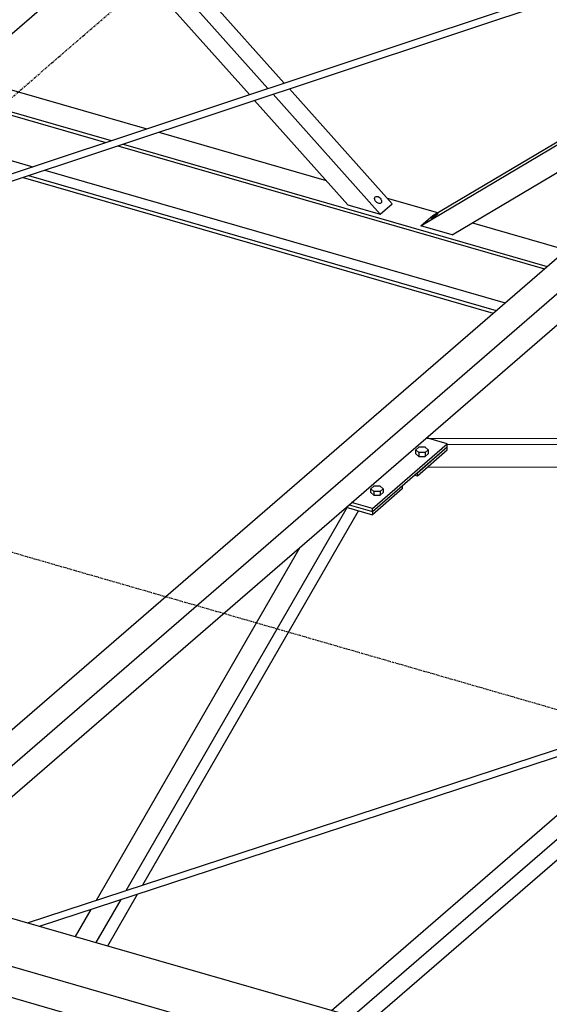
# Model space of a CAD drawing. Header units: millimetres. Extents: x -288865 to 11255, y 102926 to 380857.
# Tile 15 of 142: x -159663 to -158983, y 232578 to 233844. Entities that reach past the tile are written whole.
import ezdxf

# ---------------------------------------------------------------- set-up
doc = ezdxf.new("R2010")
doc.units = ezdxf.units.MM
doc.header["$MEASUREMENT"] = 0
doc.linetypes.add('DXK_LINE_DOT3', pattern=[5.9187, 2.979, -0.9799, 0.9799, -0.9799])
doc.layers.add('TS_INNE_OBIEKTY', color=7, linetype='Continuous')
doc.layers.add('TS_LINIE_WIDOCZNE', color=7, linetype='Continuous')

# ---------------------------------------------------------------- blocks, each defined once
blk = doc.blocks.new('Part-68308383-2094 - 1330')
at = {"layer": 'TS_LINIE_WIDOCZNE', "color": 1, "linetype": 'Continuous'}
for p, q in [((1619.9, 8338.8), (5565.9, 7199.8)), ((5478.7, 7162.7), (2354.1, 8064.7)), ((5478.7, 7122.8), (2354.1, 8024.8))]:
    blk.add_line(p, q, dxfattribs=at)
blk = doc.blocks.new('Part-68308383-2331 - 1330')
at = {"layer": 'TS_LINIE_WIDOCZNE', "color": 1, "linetype": 'Continuous'}
for p, q in [((5460.2, 8985), (6183.5, 9611.5)), ((6183.5, 9611.5), (6188, 9610.2)), ((5487.3, 8977.8), (6210.2, 9603.8)), ((6198.9, 9607), (6183.5, 9593.7)), ((6210.2, 9603.8), (6198.9, 9607)), ((6210.2, 9577.1), (6210.2, 9603.8)), ((6183.5, 9593.7), (6179.5, 9594.9)), ((5510.8, 8971.4), (6210.2, 9577.1)), ((5180.8, 8743.1), (5319.5, 8863.2)), ((5196.3, 8725.7), (5346.6, 8855.9)), ((5209.7, 8710.7), (5370.1, 8849.6)), ((4874.2, 8477.6), (5148, 8714.7)), ((4889.7, 8460.2), (5163.5, 8697.3)), ((4912.7, 8453.5), (5176.9, 8682.3)), ((4878.3, 8463.4), (4889, 8472.7))]:
    blk.add_line(p, q, dxfattribs=at)
blk = doc.blocks.new('Part-68308383-2263 - 1330')
at = {"layer": 'TS_LINIE_WIDOCZNE', "color": 1, "linetype": 'Continuous'}
for p, q in [((5673.3, 7940.4), (6387.9, 7937.9)), ((5698.9, 7932.7), (6414.5, 7930.2)), ((6414.5, 7930.2), (6380.2, 7900.5)), ((6387.9, 7937.9), (6414.5, 7930.2)), ((6380.2, 7900.5), (5673.5, 7903))]:
    blk.add_line(p, q, dxfattribs=at)
blk = doc.blocks.new('Part-68308383-1744 - 1330')
at = {"layer": 'TS_LINIE_WIDOCZNE', "color": 1, "linetype": 'Continuous'}
for p, q in [((5159.6, 7317), (6394.8, 7722.2)), ((5175.1, 7312.5), (6392.6, 7711.8))]:
    blk.add_line(p, q, dxfattribs=at)
blk = doc.blocks.new('Part-68308383-1615 - 1330')
at = {"layer": 'TS_LINIE_WIDOCZNE', "color": 1, "linetype": 'Continuous'}
for p, q in [((4835.8, 8475.7), (5312.8, 8338)), ((4833, 8448.1), (5267.1, 8322.8)), ((4832.5, 8444), (5260.3, 8320.5)), ((4843.6, 8382.5), (5166.5, 8289.3)), ((5328.2, 8333.6), (5543.2, 8271.5)), ((5275.7, 8316.1), (5823.7, 8157.9)), ((5282.5, 8318.3), (5827.3, 8161.1)), ((5182, 8284.8), (5773.2, 8114.2)), ((5153.9, 8275.5), (5758.1, 8101.1)), ((5160.7, 8277.8), (5761.7, 8104.3)), ((5621.6, 8248.9), (5686.4, 8230.2)), ((5731.4, 8217.2), (5851.9, 8182.4))]:
    blk.add_line(p, q, dxfattribs=at)
blk = doc.blocks.new('Part-68308383-1624 - 1330')
at = {"layer": 'TS_LINIE_WIDOCZNE', "color": 1, "linetype": 'Continuous'}
for p, q in [((5444.7, 8382), (4919.7, 8970.6)), ((5468.5, 8389.9), (4960.3, 8959.7)), ((5489.6, 8396.9), (4996.2, 8950.1)), ((5612.6, 8228.4), (5475.1, 8382.5)), ((5628, 8241.7), (5496.2, 8389.5)), ((5571, 8240.4), (5451.3, 8374.6)), ((5571, 8240.4), (5612.6, 8228.4)), ((5612.6, 8228.4), (5628, 8241.7))]:
    blk.add_line(p, q, dxfattribs=at)
blk = doc.blocks.new('Part-68308383-1626 - 1330')
at = {"layer": 'TS_LINIE_WIDOCZNE', "color": 1, "linetype": 'Continuous'}
for p, q in [((5680.4, 8226.6), (6306.1, 8598.1)), ((5665, 8213.3), (6310.9, 8596.8)), ((5705.2, 8201.6), (6242.6, 8520.7)), ((5665, 8213.3), (5680.4, 8226.6)), ((5705.2, 8201.6), (5665, 8213.3))]:
    blk.add_line(p, q, dxfattribs=at)
blk = doc.blocks.new('Bolt-68308383-2749 - 1330')
at = {"layer": 'TS_INNE_OBIEKTY', "color": 1, "linetype": 'Continuous'}
for p, q in [((5605.6, 8248.4), (5605.8, 8249.6)), ((5605.8, 8247), (5605.6, 8248.4)), ((5605.8, 8249.6), (5606.5, 8250.5)), ((5606.4, 8245.5), (5605.8, 8247)), ((5607.4, 8244.2), (5606.4, 8245.5)), ((5606.5, 8250.5), (5607.5, 8251.1)), ((5608.6, 8243.1), (5607.4, 8244.2)), ((5607.5, 8251.1), (5608.8, 8251.1)), ((5610, 8242.3), (5608.6, 8243.1)), ((5608.8, 8251.1), (5610.2, 8250.8)), ((5610.2, 8250.8), (5611.5, 8250)), ((5611.5, 8250), (5612.8, 8248.8)), ((5612.8, 8248.8), (5613.7, 8247.5)), ((5613.7, 8247.5), (5614.4, 8246)), ((5614.3, 8243.4), (5613.7, 8242.5)), ((5614.6, 8244.6), (5614.3, 8243.4)), ((5614.4, 8246), (5614.6, 8244.6)), ((5611.4, 8241.9), (5610, 8242.3)), ((5612.7, 8242), (5611.4, 8241.9)), ((5613.7, 8242.5), (5612.7, 8242))]:
    blk.add_line(p, q, dxfattribs=at)
blk = doc.blocks.new('Part-68308383-1742 - 1330')
at = {"layer": 'TS_LINIE_WIDOCZNE', "color": 1, "linetype": 'Continuous'}
for p, q in [((4801.7, 8167.8), (6126.7, 8609.2)), ((4802.9, 8158.6), (6130.2, 8600.7))]:
    blk.add_line(p, q, dxfattribs=at)
blk = doc.blocks.new('Part-68308383-2254 - 1330')
at = {"layer": 'TS_LINIE_WIDOCZNE', "color": 1, "linetype": 'Continuous'}
for p, q in [((4929.4, 7383.5), (6401.7, 8658.5)), ((4969.4, 7371.9), (6441.7, 8647)), ((5004, 7361.9), (6441.7, 8607))]:
    blk.add_line(p, q, dxfattribs=at)
blk = doc.blocks.new('Part-68308383-2258 - 1330')
at = {"layer": 'TS_LINIE_WIDOCZNE', "color": 1, "linetype": 'Continuous'}
for p, q in [((5599.9, 7189.9), (6086.8, 7611.6)), ((5576.8, 7196.6), (6037.3, 7595.3)), ((5550.2, 7204.3), (5980.1, 7576.6))]:
    blk.add_line(p, q, dxfattribs=at)
blk = doc.blocks.new('Part-68308383-2204 - 1330')
at = {"layer": 'TS_LINIE_WIDOCZNE', "color": 1, "linetype": 'Continuous'}
for p, q in [((5698.9, 7933), (5672.3, 7940.7)), ((5602.8, 7849.7), (5698.9, 7933)), ((5602.8, 7845.7), (5698.9, 7929)), ((5698.9, 7929), (5698.9, 7933)), ((5572.7, 7854.4), (5602.8, 7845.7)), ((5602.8, 7849.7), (5576.1, 7857.4)), ((5602.8, 7845.7), (5602.8, 7849.7))]:
    blk.add_line(p, q, dxfattribs=at)
blk = doc.blocks.new('Part-68308383-2264 - 1330')
at = {"layer": 'TS_LINIE_WIDOCZNE', "color": 1, "linetype": 'Continuous'}
for p, q in [((5286.6, 7358.7), (5570.3, 7851.1)), ((5307.8, 7365.7), (5585.1, 7846.8)), ((5248.3, 7346.1), (5509.9, 7800)), ((5247.9, 7291.5), (5279.8, 7346.9)), ((5262.7, 7287.3), (5301, 7353.8)), ((5221.3, 7299.2), (5241.5, 7334.3))]:
    blk.add_line(p, q, dxfattribs=at)
blk = doc.blocks.new('Part-68308383-2291 - 1330')
at = {"layer": 'TS_LINIE_WIDOCZNE', "color": 1, "linetype": 'Continuous'}
for p, q in [((5660.5, 7895.7), (5698.9, 7929)), ((5698.9, 7925), (5698.9, 7929)), ((5660.5, 7891.7), (5698.9, 7925)), ((5657, 7892.7), (5660.5, 7891.7)), ((5660.5, 7891.7), (5660.5, 7895.7))]:
    blk.add_line(p, q, dxfattribs=at)
blk = doc.blocks.new('Part-68308383-2292 - 1330')
at = {"layer": 'TS_LINIE_WIDOCZNE', "color": 1, "linetype": 'Continuous'}
for p, q in [((5602.8, 7845.7), (5641.2, 7879)), ((5641.2, 7879), (5641.2, 7875)), ((5641.2, 7875), (5602.8, 7841.7)), ((5569.2, 7851.4), (5602.8, 7841.7)), ((5572.7, 7854.4), (5602.8, 7845.7)), ((5602.8, 7845.7), (5602.8, 7841.7))]:
    blk.add_line(p, q, dxfattribs=at)
blk = doc.blocks.new('Bolt-68308383-3140 - 1330')
at = {"layer": 'TS_INNE_OBIEKTY', "color": 1, "linetype": 'Continuous'}
for p, q in [((5662.4, 7928.6), (5658.4, 7925.2)), ((5670.4, 7928.6), (5662.4, 7928.6)), ((5670.4, 7928.6), (5674.4, 7925.2)), ((5658.4, 7925.2), (5662.4, 7921.7)), ((5658.4, 7920.2), (5658.4, 7925.2)), ((5658.4, 7920.2), (5662.4, 7916.7)), ((5670.4, 7921.7), (5662.4, 7921.7)), ((5662.4, 7921.7), (5662.4, 7916.7)), ((5662.4, 7916.7), (5670.4, 7916.7)), ((5674.4, 7925.2), (5670.4, 7921.7)), ((5670.4, 7921.7), (5670.4, 7916.7)), ((5670.4, 7916.7), (5674.4, 7920.2)), ((5674.4, 7925.2), (5674.4, 7920.2))]:
    blk.add_line(p, q, dxfattribs=at)
blk = doc.blocks.new('Bolt-68308383-2753 - 1330')
at = {"layer": 'TS_INNE_OBIEKTY', "color": 1, "linetype": 'Continuous'}
for p, q in [((5678.2, 8222.8), (5678.5, 8223.2)), ((5678.2, 8222.8), (5678.5, 8223.2)), ((5678.4, 8222.7), (5678.2, 8222.8)), ((5678.4, 8222.7), (5678.2, 8222.8)), ((5679, 8223), (5678.4, 8222.7)), ((5679, 8223), (5678.4, 8222.7)), ((5678.5, 8223.2), (5679.2, 8223.8)), ((5680, 8223.5), (5679, 8223)), ((5679.2, 8223.8), (5680.2, 8224.6)), ((5681.2, 8224.3), (5680, 8223.5)), ((5680.2, 8224.6), (5681.4, 8225.5)), ((5682.5, 8225.2), (5681.2, 8224.3)), ((5681.4, 8225.5), (5682.8, 8226.5)), ((5683.9, 8226.2), (5682.5, 8225.2)), ((5682.8, 8226.5), (5684.1, 8227.4)), ((5685.1, 8227.1), (5683.9, 8226.2)), ((5684.1, 8227.4), (5685.3, 8228.2)), ((5686.2, 8227.9), (5685.1, 8227.1)), ((5685.3, 8228.2), (5686.3, 8228.7)), ((5686.8, 8228.5), (5686.2, 8227.9)), ((5686.3, 8228.7), (5686.9, 8229)), ((5686.3, 8228.7), (5686.9, 8229)), ((5687.1, 8228.9), (5686.8, 8228.5)), ((5687.1, 8228.9), (5686.8, 8228.5)), ((5686.9, 8229), (5687.1, 8228.9)), ((5686.9, 8229), (5687.1, 8228.9))]:
    blk.add_line(p, q, dxfattribs=at)
blk = doc.blocks.new('Bolt-68308383-3141 - 1330')
at = {"layer": 'TS_INNE_OBIEKTY', "color": 1, "linetype": 'Continuous'}
for p, q in [((5604.7, 7878.7), (5600.7, 7875.2)), ((5612.7, 7878.7), (5604.7, 7878.7)), ((5612.7, 7878.7), (5616.7, 7875.2)), ((5600.7, 7875.2), (5604.7, 7871.7)), ((5600.7, 7870.2), (5600.7, 7875.2)), ((5600.7, 7870.2), (5604.7, 7866.8)), ((5612.7, 7871.7), (5604.7, 7871.7)), ((5604.7, 7871.7), (5604.7, 7866.8)), ((5604.7, 7866.8), (5612.7, 7866.8)), ((5616.7, 7875.2), (5612.7, 7871.7)), ((5612.7, 7871.7), (5612.7, 7866.8)), ((5612.7, 7866.8), (5616.7, 7870.2)), ((5616.7, 7875.2), (5616.7, 7870.2))]:
    blk.add_line(p, q, dxfattribs=at)
blk = doc.blocks.new('GridLine-68308383-3697 - 1330')
at = {"layer": 'TS_INNE_OBIEKTY', "color": 4, "linetype": 'DXK_LINE_DOT3'}
blk.add_line((1119.2, 4896.5), (7869.5, 10742.4), dxfattribs=at)
blk = doc.blocks.new('Part-68308383-3648 - 1330')
at = {"layer": 'TS_LINIE_WIDOCZNE', "color": 1, "linetype": 'Continuous'}
for p, q in [((5259, 8655.5), (5264.6, 8660.4)), ((5264.6, 8660.4), (5286.4, 8654.1)), ((5278.3, 8633.8), (5286.4, 8640.7)), ((4997.6, 8429), (5226.1, 8627)), ((5030.9, 8419.4), (5245.5, 8605.3)), ((5077, 8406.1), (5272.3, 8575.3)), ((4814.5, 8270.5), (4903.7, 8347.7)), ((4810.1, 8228.2), (4937, 8338.1)), ((4804, 8169.6), (4983.2, 8324.8)), ((4644.4, 8123.1), (4804.3, 8261.6)), ((4702, 8134.6), (4799.9, 8219.4)), ((4644.4, 8031.3), (4784, 8152.3)), ((4644.4, 8084.6), (4684, 8119))]:
    blk.add_line(p, q, dxfattribs=at)
blk = doc.blocks.new('GridLine-68308383-3690 - 1330')
at = {"layer": 'TS_INNE_OBIEKTY', "color": 4, "linetype": 'DXK_LINE_DOT3'}
blk.add_line((3967.1, 8132), (13383.3, 5413.8), dxfattribs=at)

msp = doc.modelspace()

# ---------------------------------------------------------------- block references
for name in ['GridLine-68308383-3697 - 1330', 'Part-68308383-2331 - 1330', 'Part-68308383-1624 - 1330', 'Part-68308383-1615 - 1330', 'Part-68308383-3648 - 1330', 'Part-68308383-2254 - 1330', 'Part-68308383-1742 - 1330', 'Part-68308383-1626 - 1330', 'Part-68308383-2094 - 1330', 'Bolt-68308383-2749 - 1330', 'Bolt-68308383-2753 - 1330', 'Part-68308383-1744 - 1330', 'GridLine-68308383-3690 - 1330', 'Part-68308383-2258 - 1330', 'Part-68308383-2204 - 1330', 'Part-68308383-2263 - 1330', 'Part-68308383-2291 - 1330', 'Bolt-68308383-3140 - 1330', 'Part-68308383-2292 - 1330', 'Bolt-68308383-3141 - 1330', 'Part-68308383-2264 - 1330']:
    msp.add_blockref(name, (-164812.9, 225365.8))

doc.saveas('drawing.dxf')
